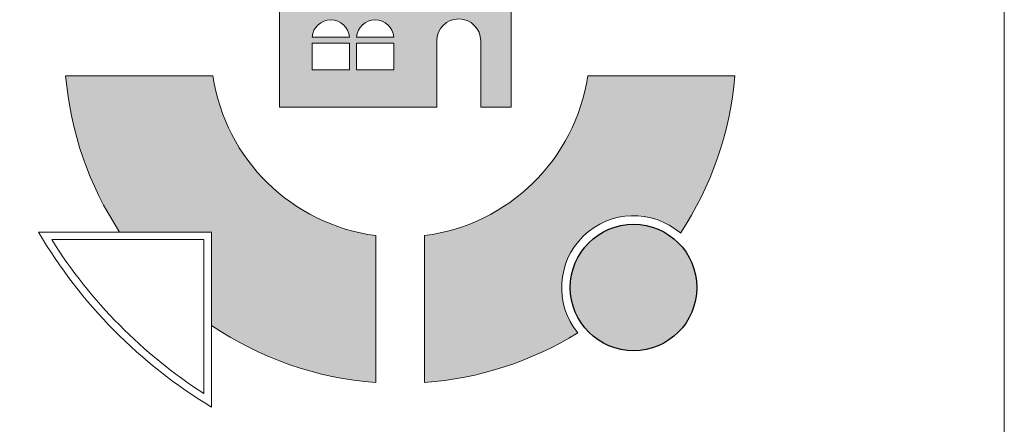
# Model space of a CAD drawing. Header units: centimetres. Extents: x 18292 to 3593338515, y 11794 to 62103.
# Tile 145 of 150: x 3593338328 to 3593338485, y 12742 to 12806. Entities that reach past the tile are written whole.
import ezdxf

# ---------------------------------------------------------------- set-up
doc = ezdxf.new("R2010")
doc.units = ezdxf.units.CM
doc.header["$MEASUREMENT"] = 0

msp = doc.modelspace()

# ---------------------------------------------------------------- hatches: boundary and pattern name
at = {"linetype": 'Continuous', "lineweight": 20}
h = msp.add_hatch(color=152, dxfattribs=at)
h.paths.add_polyline_path([(3593338369.32, 12810.41), (3593338369.32, 12792.24), (3593338394.37, 12792.24), (3593338394.37, 12802.79, -0.999998), (3593338401.37, 12802.79), (3593338401.37, 12792.24), (3593338406.2, 12792.24), (3593338406.2, 12810.41)])
h.paths.add_polyline_path([(3593338380.47, 12798.18), (3593338374.52, 12798.18), (3593338374.52, 12802.44), (3593338380.47, 12802.44)], flags=0)
h.paths.add_polyline_path([(3593338374.53, 12803.38, -0.933066), (3593338380.47, 12803.38)], flags=0)
h.paths.add_polyline_path([(3593338381.6, 12802.44), (3593338387.55, 12802.44), (3593338387.55, 12798.18), (3593338381.6, 12798.18)], flags=0)
h.paths.add_polyline_path([(3593338387.54, 12803.38), (3593338381.6, 12803.38, -0.933066)], flags=0)
for points in [[(3593338358.52, 12772.36), (3593338358.52, 12757.5, 0.131747), (3593338384.67, 12748.4), (3593338384.67, 12771.79, -0.33476), (3593338358.74, 12797.23), (3593338335.32, 12797.23, 0.125003), (3593338343.9, 12772.36)], [(3593338392.42, 12771.79), (3593338392.42, 12748.4, 0.1217), (3593338416.8, 12756.32, -0.913831), (3593338433.13, 12772.2, 0.125876), (3593338441.82, 12797.23), (3593338418.4, 12797.23, -0.335254)]]:
    msp.add_hatch(color=152, dxfattribs=at).paths.add_polyline_path(points)
at = {"linetype": 'Continuous', "lineweight": 25, "true_color": 0xdf0000}
msp.add_hatch(color=12, dxfattribs=at).paths.add_polyline_path([(3593338435.75, 12763.53, 1), (3593338415.62, 12763.53, 1)])

# ---------------------------------------------------------------- linework, layer by layer
at = {"color": 152, "linetype": 'Continuous', "lineweight": 20}
for p, q in [((3593338374.53, 12803.38), (3593338380.47, 12803.38)), ((3593338381.6, 12803.38), (3593338387.54, 12803.38)), ((3593338384.67, 12748.4), (3593338384.67, 12771.79)), ((3593338392.42, 12748.4), (3593338392.42, 12771.79))]:
    msp.add_line(p, q, dxfattribs=at)
at = {"color": 7, "linetype": 'Continuous', "lineweight": 13, "flags": 128}
msp.add_lwpolyline([(3593337908.68, 14043.4), (3593338484.68, 14043.4), (3593338484.68, 11793.66), (3593337908.68, 11793.66)], close=True, dxfattribs=at)
at = {"color": 152, "linetype": 'Continuous', "lineweight": 20, "flags": 128}
for points in [[(3593338394.37, 12792.24), (3593338369.32, 12792.24), (3593338369.32, 12810.41), (3593338406.2, 12810.41), (3593338406.2, 12792.24), (3593338401.37, 12792.24)], [(3593338394.37, 12792.24), (3593338394.37, 12802.79)], [(3593338401.37, 12792.24), (3593338401.37, 12802.79)], [(3593338335.32, 12797.23), (3593338358.74, 12797.23)], [(3593338441.82, 12797.23), (3593338418.4, 12797.23)], [(3593338358.52, 12744.49), (3593338358.52, 12772.36), (3593338331, 12772.36)], [(3593338358.52, 12744.49), (3593338358.52, 12772.36), (3593338331, 12772.36)], [(3593338357.32, 12746.63), (3593338357.32, 12771.15), (3593338333.1, 12771.15)]]:
    msp.add_lwpolyline(points, dxfattribs=at)
for points in [[(3593338374.52, 12798.18), (3593338380.47, 12798.18), (3593338380.47, 12802.44), (3593338374.52, 12802.44)], [(3593338381.6, 12798.18), (3593338387.55, 12798.18), (3593338387.55, 12802.44), (3593338381.6, 12802.44)]]:
    msp.add_lwpolyline(points, close=True, dxfattribs=at)
at = {"color": 12, "linetype": 'Continuous', "lineweight": 25, "true_color": 0xdf0000}
msp.add_circle((3593338425.68, 12763.53), 10.07, dxfattribs=at)
at = {"color": 152, "linetype": 'Continuous', "lineweight": 20}
for centre, radius, start, end in [((3593338377.5, 12803.18), 2.97, 3.9663, 176.0337), ((3593338384.57, 12803.18), 2.97, 3.9663, 176.0337), ((3593338397.87, 12802.79), 3.5, 0, 180), ((3593338388.57, 12801.7), 53.44, 184.8014, 213.3022), ((3593338388.57, 12801.7), 30.16, 188.5293, 262.5632), ((3593338388.57, 12801.7), 30.16, 277.3349, 351.4707), ((3593338388.57, 12801.7), 53.44, 326.5008, 355.1986), ((3593338425.68, 12763.53), 11.44, 49.3498, 219.038), ((3593338399.45, 12812.45), 79.32, 210.3556, 238.9414), ((3593338400.3, 12813.3), 79.32, 212.0949, 237.1888), ((3593338388.57, 12801.7), 53.44, 235.7898, 265.811), ((3593338388.57, 12801.7), 53.44, 274.1318, 301.887)]:
    msp.add_arc(centre, radius, start, end, dxfattribs=at)

doc.saveas('drawing.dxf')
